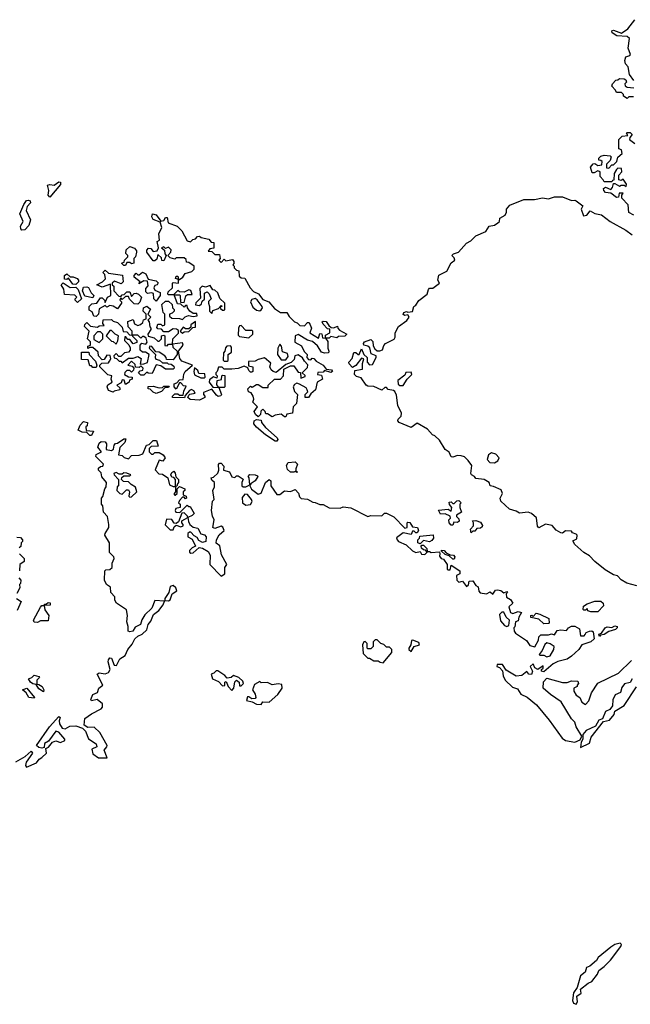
# Model space of a CAD drawing. Extents: x 1985742 to 2252716, y 78271 to 266492.
# Tile 57 of 250: x 2118761 to 2122715, y 128770 to 135140. Entities that reach past the tile are written whole.
import ezdxf

# ---------------------------------------------------------------- set-up
doc = ezdxf.new("R2010")
doc.units = 0

msp = doc.modelspace()

# ---------------------------------------------------------------- linework, layer by layer
at = {"layer": '0CON10XD'}
for points in [[(2122737, 134747), (2122710, 134785), (2122700, 134835), (2122684, 134854), (2122678.8, 134875), (2122685, 134898.8), (2122712.5, 134907.5), (2122716.1, 134913.9), (2122700.6, 134955), (2122709.1, 135019.1), (2122695, 135030.8), (2122627.5, 135035), (2122596.7, 135055), (2122595, 135067.5), (2122605, 135071.2), (2122657, 135053), (2122698.3, 135081.7), (2122745, 135140)], [(2122735, 134640), (2122705, 134640), (2122695, 134630), (2122670, 134645), (2122670, 134655), (2122658.3, 134668.3), (2122625, 134670), (2122620, 134685), (2122595, 134710), (2122600, 134725), (2122621.7, 134748.3), (2122635, 134750), (2122645, 134760), (2122675, 134757.5), (2122685, 134750), (2122690, 134735), (2122680, 134725), (2122681.7, 134711.7), (2122695, 134702.5), (2122738.3, 134698.3)], [(2122737.5, 133875), (2122705, 133892.5), (2122701.7, 133941.7), (2122660, 133985), (2122660, 134005), (2122668.3, 134018.3), (2122641.7, 134018.3), (2122638.3, 133991.7), (2122625, 133990), (2122588.3, 134018.3), (2122555, 134022.5), (2122542.5, 134035), (2122541.7, 134048.3), (2122555, 134057.5), (2122588.3, 134041.7), (2122600, 134055), (2122605, 134080), (2122615, 134080), (2122645, 134062.5), (2122655, 134070), (2122675, 134070), (2122688.3, 134061.7), (2122690, 134075), (2122668.3, 134108.3), (2122655, 134100), (2122640, 134105), (2122640, 134135), (2122660, 134155), (2122657, 134177), (2122635, 134180), (2122625, 134170), (2122610, 134145), (2122608.3, 134101.7), (2122600, 134100), (2122595, 134090), (2122545, 134090), (2122540, 134105), (2122520, 134125), (2122520, 134155), (2122505, 134162.5), (2122481.7, 134148.3), (2122468.3, 134148.3), (2122457.5, 134185), (2122475, 134207.5), (2122485, 134210), (2122505, 134197.5), (2122530, 134200), (2122531.7, 134221.7), (2122525, 134230), (2122511.7, 134231.7), (2122510, 134245), (2122523.3, 134256.7), (2122545, 134262.5), (2122585, 134260), (2122591.7, 134251.7), (2122585, 134230), (2122560, 134205), (2122561.7, 134181.7), (2122575, 134180), (2122595, 134200), (2122605, 134200), (2122627, 134223), (2122635, 134250), (2122662.5, 134275), (2122658.3, 134298.3), (2122640, 134305), (2122640, 134365), (2122663, 134387), (2122698.3, 134391.7), (2122690, 134405), (2122695, 134410), (2122715, 134410), (2122727, 134397), (2122711.7, 134378.3), (2122710, 134365), (2122745, 134340)], [(2118955, 133991.2), (2118946.2, 134005), (2118950, 134035), (2118940.5, 134069.5), (2118955, 134074), (2118985, 134069.4), (2119015, 134090), (2119025, 134088), (2119025, 134073.3), (2118955, 133991.2)], [(2118775, 133777.5), (2118767.7, 133787.7), (2118766.9, 133805), (2118782.5, 133835), (2118761.2, 133885), (2118787.5, 133945), (2118805, 133970), (2118815, 133972.5), (2118828.3, 133968.3), (2118830, 133955), (2118808.8, 133931.2), (2118802, 133905), (2118831.2, 133845), (2118820.7, 133809.3), (2118795, 133780), (2118775, 133777.5)], [(2122757, 131477), (2122692.5, 131495), (2122655, 131515.8), (2122632.5, 131542.5), (2122605, 131549.2), (2122551.1, 131581.1), (2122484.5, 131634.5), (2122451.4, 131671.4), (2122415, 131692), (2122356.7, 131745), (2122342.5, 131767.5), (2122368.3, 131781.7), (2122370, 131805), (2122365, 131812.5), (2122340, 131820), (2122335, 131830), (2122295, 131833.3), (2122275, 131817.5), (2122265, 131820), (2122235, 131836.7), (2122208, 131868), (2122165.9, 131875.9), (2122123.3, 131853.3), (2122113.9, 131863.9), (2122106.4, 131916.4), (2122075.6, 131945.6), (2122054.4, 131954.4), (2121996.9, 131946.9), (2121975, 131961.2), (2121932.5, 131972.5), (2121875.7, 132025), (2121873.1, 132045), (2121886.9, 132075), (2121877.6, 132097.6), (2121829.1, 132119.1), (2121807.5, 132125), (2121800, 132145), (2121767.5, 132165), (2121715, 132172.5), (2121706.7, 132185), (2121686, 132196), (2121681.2, 132205), (2121688.6, 132255), (2121665, 132288), (2121641.7, 132311.7), (2121619.3, 132319.3), (2121595, 132320), (2121565, 132308.8), (2121555, 132312.5), (2121542.5, 132342.5), (2121515, 132358.8), (2121479.4, 132419.4), (2121448.8, 132448.8), (2121433.3, 132455), (2121401.7, 132491.7), (2121335, 132530), (2121295, 132502), (2121218.8, 132535), (2121210, 132545), (2121211.2, 132555), (2121230, 132575), (2121232.5, 132595), (2121210, 132645), (2121201.7, 132711.7), (2121190, 132735), (2121181.7, 132741.7), (2121147.5, 132747.5), (2121135, 132760), (2121125, 132760), (2121105, 132742.5), (2121055, 132767.5), (2121015, 132770), (2121004, 132775), (2120972.7, 132822.7), (2120942.1, 132832.1), (2120928, 132845), (2120930, 132870), (2120980, 132880), (2120980, 132915), (2120990, 132945), (2120975, 132950), (2120937.5, 132902.5), (2120915, 132890), (2120894.2, 132914.2), (2120892, 132925), (2120912.9, 132947.1), (2120923.6, 132986.4), (2120937, 132987), (2120953, 132973), (2120960, 132975), (2120975, 133010), (2120990, 132975), (2121010, 132955), (2121010, 132925), (2121025, 132907.5), (2121045, 132910), (2121070, 132955), (2121070, 132965), (2121037.5, 132977.5), (2121027.1, 133017.1), (2121015, 133028.8), (2120990, 133035), (2120987.5, 133045), (2120993.6, 133056.4), (2121035, 133070), (2121047.5, 133057.5), (2121050.3, 133030.3), (2121061.2, 133011.2), (2121075, 132997.5), (2121093, 132997), (2121110, 133005), (2121118.3, 133031.7), (2121130, 133045), (2121186.7, 133073.3), (2121193, 133087), (2121192.5, 133115), (2121213.3, 133155), (2121266.7, 133193.3), (2121282.5, 133215), (2121275, 133230), (2121255, 133226.7), (2121245, 133232.5), (2121247.5, 133245), (2121265, 133252.5), (2121275, 133247.5), (2121305, 133252.5), (2121312.5, 133285), (2121326.7, 133293.3), (2121345, 133323.3), (2121400, 133365), (2121407.5, 133395), (2121415, 133402.5), (2121436.2, 133403.8), (2121480, 133435), (2121467.5, 133455), (2121475, 133487.5), (2121526.2, 133513.8), (2121555, 133567.5), (2121577.5, 133585), (2121575, 133600), (2121560, 133615), (2121570, 133625), (2121603, 133637), (2121655, 133693.3), (2121681.2, 133708.8), (2121715, 133742.5), (2121779.3, 133770.7), (2121800, 133805), (2121835, 133810), (2121857.5, 133825), (2121867.5, 133835), (2121870, 133855), (2121903.8, 133875), (2121913.3, 133895), (2121913.3, 133915), (2121935, 133940), (2122025, 133977.1)], [(2122025, 133977.1), (2122095, 133976.2), (2122147.3, 133987.3), (2122185, 133981.2), (2122225, 133993.8), (2122275, 133993.8), (2122335, 133970), (2122355, 133972.5), (2122365, 133967.5), (2122407.5, 133935), (2122397.5, 133915), (2122411.2, 133871.2), (2122432.5, 133875), (2122455, 133902.5), (2122486.1, 133886.1), (2122527.7, 133877.7), (2122583.9, 133833.9), (2122685, 133778.8), (2122727.3, 133747.3)], [(2120485, 132570), (2120475, 132570), (2120455, 132587.5), (2120415, 132582.5), (2120395, 132570), (2120365, 132590), (2120355, 132590), (2120350, 132605), (2120335, 132620), (2120322.5, 132607.5), (2120320, 132585), (2120305, 132570), (2120287.5, 132585), (2120280, 132605), (2120300, 132635), (2120270, 132665), (2120277.5, 132685), (2120272.5, 132705), (2120260, 132725), (2120241.7, 132731.7), (2120238.3, 132751.7), (2120255, 132770), (2120267, 132763), (2120295, 132780), (2120305, 132780), (2120335, 132760), (2120370, 132760), (2120370, 132775), (2120410, 132815), (2120450, 132815), (2120470, 132835), (2120471.7, 132878.3), (2120515, 132900), (2120535, 132900), (2120565, 132860), (2120578.3, 132858.3), (2120581.7, 132821.7), (2120608.3, 132831.7), (2120608.3, 132838.3), (2120590, 132855), (2120625, 132890), (2120627, 132907), (2120605, 132930), (2120593, 132953), (2120565, 132972.5), (2120542.5, 132965), (2120538.3, 132941.7), (2120518.3, 132921.7), (2120485, 132910), (2120421.7, 132858.3), (2120403, 132863), (2120390, 132875), (2120380, 132895), (2120387, 132917), (2120345, 132952.5), (2120305, 132942.5), (2120285, 132930), (2120241.7, 132928.3), (2120241.7, 132901.7), (2120270, 132895), (2120270, 132865), (2120265, 132860), (2120255, 132860), (2120245, 132870), (2120238.3, 132888.3), (2120215, 132897.5), (2120176.4, 132883.6), (2120135, 132880), (2120085, 132880), (2120071.7, 132891.7), (2120048.3, 132891.7), (2120040, 132865), (2120030, 132855), (2120030, 132845), (2120040, 132835), (2120038.3, 132821.7), (2120015, 132830), (2119990.7, 132809.3), (2119986.7, 132795), (2120011.7, 132761.7), (2120050, 132760), (2120038.3, 132778.3), (2120040, 132805), (2120068.3, 132811.7), (2120070, 132835), (2120075, 132840), (2120088.3, 132838.3), (2120090, 132765), (2120085, 132760), (2120050, 132760), (2120067.5, 132715), (2120063, 132707), (2120047, 132703), (2120035, 132710), (2120005, 132750), (2119951.7, 132728.3), (2119950, 132715), (2119960, 132705), (2119960, 132695), (2119925, 132677.5), (2119865, 132682.5), (2119850, 132695), (2119855, 132710), (2119862.5, 132717.5), (2119897, 132723), (2119889.3, 132739.3), (2119873.3, 132746.7), (2119860, 132740), (2119831.7, 132708.3), (2119827, 132693), (2119750, 132695), (2119750, 132705), (2119765, 132720), (2119785, 132720), (2119795, 132710), (2119818.3, 132711.7), (2119823, 132737), (2119838.3, 132768.3), (2119821.7, 132771.7), (2119805, 132790), (2119795, 132790), (2119775, 132750), (2119760, 132765), (2119760, 132785), (2119778.3, 132791.7), (2119795, 132810), (2119818.3, 132811.7), (2119823, 132847), (2119832.5, 132865), (2119880, 132905), (2119811.7, 132931.7), (2119798.3, 132948.3), (2119790, 132995), (2119820, 133035), (2119815, 133050), (2119750, 133040), (2119751.7, 133021.7), (2119780, 132995), (2119780, 132975), (2119755, 132940), (2119711.7, 132941.7), (2119710, 132955), (2119700, 132965), (2119665, 132990), (2119641.7, 132991.7), (2119615.9, 133025.9), (2119602.5, 133027.5), (2119600, 133015), (2119640, 132975), (2119637.5, 132955), (2119643.3, 132943.3), (2119667, 132937), (2119685, 132920), (2119715, 132920), (2119722.5, 132912.5), (2119741.7, 132911.7), (2119758.3, 132898.3), (2119760, 132885), (2119755, 132880), (2119705, 132880), (2119675, 132900), (2119645, 132907.5), (2119618.3, 132851.7), (2119592.5, 132852.5), (2119585, 132860), (2119565, 132840), (2119545, 132840), (2119530, 132855), (2119541.7, 132868.3), (2119558.3, 132871.7), (2119560, 132885), (2119545, 132900), (2119535, 132890), (2119511.7, 132891.7), (2119508.3, 132908.3), (2119485, 132930), (2119460, 132905), (2119488.3, 132898.3), (2119500, 132885), (2119497, 132873), (2119485, 132860), (2119475, 132870), (2119455, 132870), (2119441.7, 132858.3), (2119440, 132845), (2119465, 132830), (2119488.3, 132828.3), (2119490, 132815), (2119471.7, 132808.3), (2119470, 132795), (2119445, 132780), (2119438.3, 132808.3), (2119425, 132810), (2119418.3, 132791.7), (2119390, 132775), (2119408.3, 132758.3), (2119410, 132745), (2119373, 132737), (2119365, 132730), (2119335, 132740), (2119327.5, 132765), (2119331.7, 132778.3), (2119360, 132795), (2119352.5, 132815), (2119357, 132837), (2119331.7, 132841.7), (2119280, 132895), (2119280, 132905), (2119291.7, 132918.3), (2119335, 132920), (2119341.7, 132931.7), (2119350, 132945), (2119347, 132967), (2119325, 132970), (2119308.3, 132941.7), (2119295, 132940), (2119270, 132965), (2119268.3, 132988.3), (2119235, 133020), (2119215, 133020), (2119201.7, 133011.7), (2119201.7, 133028.3), (2119220, 133035), (2119220, 133055), (2119200, 133075), (2119210, 133125), (2119180, 133155), (2119181.7, 133168.3), (2119195, 133180), (2119218.3, 133158.3), (2119265, 133150), (2119275, 133160), (2119308.3, 133161.7), (2119300, 133175), (2119301.7, 133198.3), (2119355, 133200), (2119365, 133190), (2119395, 133180), (2119425, 133150), (2119431.7, 133121.7), (2119455, 133120), (2119471.7, 133101.7), (2119490, 133100), (2119490, 133125), (2119463, 133153), (2119461.7, 133188.3), (2119495, 133200), (2119505, 133172.5), (2119525, 133162.5), (2119543, 133167), (2119558.3, 133181.7), (2119561.7, 133198.3), (2119580, 133205), (2119580, 133235), (2119560, 133255), (2119563.3, 133276.7), (2119585, 133287.5), (2119607, 133267), (2119590, 133235), (2119610, 133215), (2119590, 133195), (2119600, 133185), (2119603, 133153), (2119610, 133145), (2119610, 133135), (2119590, 133105), (2119591.7, 133091.7), (2119631.7, 133081.7), (2119655, 133060), (2119665, 133060), (2119680, 133075), (2119680, 133095), (2119695, 133100), (2119700, 133095), (2119701.7, 133031.7), (2119715, 133030), (2119725, 133040), (2119750, 133040), (2119752.5, 133075), (2119788.3, 133111.7), (2119788.3, 133128.3), (2119777, 133137), (2119755, 133140), (2119725, 133120), (2119695, 133120), (2119678.3, 133138.3), (2119655, 133140), (2119648.3, 133148.3), (2119655, 133170), (2119675, 133170), (2119685, 133160), (2119700, 133165), (2119700, 133235), (2119690, 133245), (2119681.7, 133298.3), (2119705, 133320), (2119725, 133320), (2119748.3, 133298.3), (2119750, 133275), (2119760, 133265), (2119760, 133255), (2119748.3, 133241.7), (2119730, 133235), (2119731.7, 133221.7), (2119745, 133210), (2119795, 133207.5), (2119815, 133200), (2119831.7, 133218.3), (2119853, 133227), (2119885, 133220), (2119910, 133225), (2119908.3, 133238.3), (2119885, 133240), (2119863.3, 133253.3), (2119847.5, 133275), (2119845, 133290), (2119835, 133290), (2119825, 133280), (2119805, 133300), (2119781.7, 133301.7), (2119760, 133360), (2119725, 133360), (2119720, 133365), (2119721.7, 133378.3), (2119750, 133405), (2119750, 133435), (2119755, 133440), (2119790, 133435), (2119790, 133460), (2119770, 133465), (2119775, 133480), (2119785, 133480), (2119790, 133460), (2119795, 133460), (2119816.4, 133473.6), (2119831.7, 133498.3), (2119875, 133510), (2119890, 133525), (2119890, 133545), (2119855, 133570), (2119841.7, 133571.7), (2119838.3, 133588.3), (2119825, 133600), (2119775, 133600), (2119765, 133590), (2119735, 133600), (2119720, 133615), (2119740, 133635), (2119741.7, 133651.7), (2119725, 133667.5), (2119705, 133660), (2119695, 133670), (2119680, 133665), (2119698.3, 133648.3), (2119700, 133625), (2119710, 133615), (2119695, 133580), (2119681.7, 133581.7), (2119678.3, 133598.3), (2119655, 133620), (2119648.3, 133591.7), (2119635, 133580), (2119625, 133580), (2119583.3, 133635), (2119585, 133650), (2119595, 133662.5), (2119609.3, 133659.3), (2119625, 133640), (2119650, 133645), (2119660, 133665), (2119650, 133705), (2119666.2, 133713.8), (2119661.2, 133755), (2119681.4, 133795), (2119670, 133830), (2119625, 133846.7), (2119616.7, 133865), (2119620, 133885), (2119645, 133877.5), (2119675, 133837.5), (2119695, 133840), (2119705, 133860), (2119715, 133860), (2119722.5, 133825), (2119780, 133805), (2119810, 133775), (2119845, 133710), (2119866.7, 133703.3), (2119881.7, 133718.3), (2119898.3, 133721.7), (2119911.7, 133738.3), (2119925, 133740), (2119935, 133730), (2119985, 133720), (2120001.7, 133701.7), (2120018.3, 133698.3), (2120018.3, 133661.7), (2119991.7, 133658.3), (2119981.7, 133641.7), (2120005, 133640), (2120025, 133620), (2120055, 133620), (2120060, 133595), (2120050, 133585), (2120065, 133570), (2120085, 133590), (2120095, 133580), (2120138.3, 133588.3), (2120147.5, 133575), (2120147.5, 133562.5), (2120140, 133555), (2120150, 133545), (2120150, 133535), (2120165, 133520), (2120180, 133515), (2120181.7, 133481.7), (2120195, 133470), (2120218.3, 133468.3), (2120252.5, 133405), (2120275, 133382.5), (2120306.4, 133366.4), (2120335, 133328.8), (2120373.8, 133313.8), (2120410.5, 133270.5)], [(2119445, 133550), (2119435, 133550), (2119420, 133565), (2119438.3, 133571.7), (2119440, 133585), (2119460, 133605), (2119460, 133615), (2119447, 133627), (2119449.3, 133650.7), (2119475, 133672.5), (2119505, 133662.5), (2119517.5, 133645), (2119517.5, 133635), (2119510, 133605), (2119500, 133595), (2119500, 133565), (2119485, 133560), (2119475, 133570), (2119455, 133570), (2119445, 133550)], [(2119255, 133220), (2119241.7, 133221.7), (2119229.3, 133249.3), (2119211.7, 133261.7), (2119210, 133285), (2119227.5, 133302.5), (2119260, 133305), (2119285, 133340), (2119295, 133340), (2119310, 133325), (2119315, 133310), (2119330, 133345), (2119350, 133355), (2119348.3, 133428.3), (2119295, 133410), (2119260, 133425), (2119296.7, 133443.3), (2119317, 133463), (2119311.7, 133491.7), (2119300, 133505), (2119315, 133520), (2119335, 133500), (2119427, 133487), (2119430, 133445), (2119418.3, 133431.7), (2119375, 133447.5), (2119360, 133435), (2119360, 133425), (2119370, 133415), (2119370, 133385), (2119401.7, 133351.7), (2119415, 133350), (2119425, 133360), (2119438.3, 133361.7), (2119455, 133380), (2119475, 133380), (2119485, 133350), (2119501.7, 133368.3), (2119515, 133370), (2119530, 133365), (2119550, 133345), (2119538.3, 133311.7), (2119525, 133300), (2119501.7, 133301.7), (2119471.7, 133331.7), (2119465, 133350), (2119445, 133350), (2119425, 133330), (2119415, 133340), (2119410, 133325), (2119420, 133315), (2119420, 133305), (2119395, 133270), (2119367, 133287), (2119345, 133290), (2119325, 133280), (2119315, 133290), (2119275, 133270), (2119270, 133235), (2119255, 133220)], [(2119125, 133427.5), (2119105, 133430), (2119077.5, 133467.5), (2119065, 133460), (2119051.7, 133461.7), (2119050, 133485), (2119065, 133496.7), (2119086.7, 133476.7), (2119106.1, 133476.1), (2119132.5, 133465), (2119142.5, 133455), (2119142.5, 133445), (2119125, 133427.5)], [(2119645, 133320), (2119630, 133335), (2119628.3, 133368.3), (2119615, 133372.5), (2119588.3, 133368.3), (2119578.3, 133378.3), (2119578.3, 133401.7), (2119591.7, 133418.3), (2119588.3, 133448.3), (2119565, 133450), (2119531.7, 133431.7), (2119540, 133445), (2119502.5, 133475), (2119502.5, 133485), (2119515, 133500), (2119525, 133490), (2119535, 133490), (2119555, 133507.5), (2119576.7, 133496.7), (2119591.7, 133461.7), (2119645, 133450), (2119658.3, 133438.3), (2119650, 133425), (2119635, 133420), (2119630, 133405), (2119635, 133390), (2119670, 133375), (2119670, 133355), (2119645, 133320)], [(2119135, 133310), (2119120, 133325), (2119120, 133335), (2119130, 133345), (2119117, 133357), (2119051.7, 133361.7), (2119047, 133397), (2119030, 133425), (2119041.7, 133438.3), (2119088.3, 133408.3), (2119125, 133410), (2119140, 133395), (2119160, 133335), (2119135, 133310)], [(2119235, 133340), (2119181.7, 133351.7), (2119167.5, 133385), (2119175, 133410), (2119195, 133412.5), (2119206.4, 133406.4), (2119223, 133373), (2119240, 133355), (2119235, 133340)], [(2119825, 133310), (2119837, 133353), (2119848.3, 133361.7), (2119878.3, 133361.7), (2119868.8, 133388.8), (2119855, 133392.5), (2119825, 133377.5), (2119795, 133380), (2119785, 133387.5), (2119760, 133365), (2119760, 133360), (2119795, 133360), (2119800, 133355), (2119801.7, 133311.7), (2119825, 133310)], [(2120005, 133240), (2120011.7, 133258.3), (2120048.3, 133271.7), (2120065, 133290), (2120070, 133285), (2120060, 133280), (2120061.7, 133271.7), (2120075, 133260), (2120085, 133260), (2120090, 133265), (2120090, 133305), (2120057, 133337), (2120043, 133373), (2120025, 133390), (2120011.7, 133391.7), (2119995, 133420), (2119965, 133410), (2119943, 133417), (2119928.3, 133401.7), (2119931.7, 133338.3), (2119901.7, 133308.3), (2119900, 133295), (2119925, 133290), (2119938.3, 133301.7), (2119941.7, 133318.3), (2119957, 133333), (2119958.3, 133371.7), (2119975, 133380), (2119987, 133367), (2120000, 133335), (2119983, 133317), (2119982.5, 133305), (2119990, 133285), (2119990, 133255), (2120005, 133240)], [(2120315, 133257.5), (2120325, 133262), (2120334, 133275), (2120330.8, 133285), (2120297.9, 133327.9), (2120285, 133336.2), (2120265, 133330.8), (2120255.8, 133314.2), (2120270.7, 133280.7), (2120295, 133260.8), (2120315, 133257.5)], [(2120410.5, 133270.5), (2120450, 133245), (2120490, 133245), (2120505, 133220), (2120540, 133185), (2120558.3, 133178.3), (2120575, 133162.5), (2120605, 133160), (2120625, 133180), (2120635, 133180), (2120650, 133145), (2120640, 133115), (2120695, 133080), (2120705, 133110), (2120718.3, 133108.3), (2120721.7, 133081.7), (2120740, 133080), (2120741.7, 133098.3), (2120770, 133115), (2120768.3, 133138.3), (2120755, 133140), (2120725, 133170), (2120720, 133185), (2120725, 133190), (2120745, 133187.5), (2120761.7, 133161.7), (2120778.3, 133148.3), (2120795, 133147.5), (2120818.3, 133158.3), (2120820, 133145), (2120831.7, 133131.7), (2120880, 133105), (2120866.4, 133093.6), (2120825, 133090), (2120815, 133082.5), (2120775, 133090), (2120765, 133080), (2120740, 133080), (2120757, 133057), (2120756.7, 133015), (2120763.3, 132995), (2120760, 132985), (2120735, 132981.9), (2120715, 132989.2), (2120689.7, 133029.7), (2120657.5, 133057.5), (2120625, 133065.8), (2120565, 133104.4), (2120544.6, 133095.4), (2120543.3, 133053.3), (2120585, 133030), (2120602.5, 132992.5), (2120622.5, 132975), (2120620, 132955), (2120631.7, 132941.7), (2120645, 132940), (2120655, 132950), (2120665, 132947.5), (2120681.2, 132931.2), (2120726.2, 132905), (2120745, 132880), (2120780, 132875), (2120786.7, 132865), (2120775, 132857.5), (2120735, 132870), (2120725, 132860), (2120691.7, 132858.3), (2120690, 132845), (2120715, 132840), (2120722.5, 132815), (2120687.5, 132795), (2120676.2, 132745), (2120645, 132720), (2120630, 132695), (2120610, 132695), (2120610, 132715), (2120627, 132733), (2120623.3, 132745), (2120615, 132757.5), (2120571.7, 132781.7), (2120555, 132787.5), (2120540.7, 132779.3), (2120532.5, 132765), (2120540, 132735), (2120560, 132715), (2120552.3, 132657.7), (2120532.5, 132635), (2120527.5, 132595), (2120491.7, 132588.3), (2120485, 132570)], [(2119815, 133112.5), (2119825, 133120), (2119857, 133123), (2119881.7, 133148.3), (2119898.3, 133151.7), (2119898.3, 133188.3), (2119870, 133165), (2119868.3, 133151.7), (2119855, 133140), (2119835, 133140), (2119820, 133150), (2119800, 133125), (2119815, 133112.5)], [(2120245, 133082.5), (2120270, 133105), (2120270, 133125), (2120265, 133130), (2120225, 133130), (2120195, 133162.5), (2120185, 133160), (2120177.5, 133145), (2120175, 133100), (2120185, 133090), (2120245, 133082.5)], [(2119275, 133052.5), (2119300, 133075), (2119300, 133105), (2119285, 133120), (2119265, 133120), (2119240, 133095), (2119241.7, 133071.7), (2119275, 133052.5)], [(2119385, 133040), (2119397, 133063), (2119400, 133095), (2119380, 133105), (2119355, 133130), (2119345, 133130), (2119320, 133095), (2119355, 133060), (2119367, 133057), (2119385, 133040)], [(2119541.7, 132911.7), (2119565, 132912.5), (2119588.3, 132921.7), (2119600, 132975), (2119575, 132990), (2119555, 132990), (2119541.7, 133001.7), (2119540, 133035), (2119552.5, 133047.5), (2119578.3, 133041.7), (2119586.7, 133053.3), (2119580, 133080), (2119565, 133090), (2119555, 133090), (2119545, 133080), (2119525, 133100), (2119490, 133100), (2119491.7, 133091.7), (2119520, 133065), (2119518.3, 133051.7), (2119495, 133042.5), (2119475, 133070), (2119461.7, 133071.7), (2119448.3, 133088.3), (2119441.7, 133088.3), (2119440, 133065), (2119466.7, 133036.7), (2119477, 133017), (2119477, 133003), (2119465, 132990), (2119440, 132985), (2119415, 132960), (2119401.7, 132961.7), (2119385, 132980), (2119370, 132965), (2119371.7, 132951.7), (2119388.3, 132948.3), (2119405, 132930), (2119415, 132930), (2119425, 132920), (2119465, 132950), (2119495, 132950), (2119525, 132960), (2119547, 132947), (2119541.7, 132911.7)], [(2120105, 132930), (2120110, 132935), (2120110, 132975), (2120131.7, 132988.3), (2120131.7, 133021.7), (2120125, 133030), (2120101.7, 133028.3), (2120093, 133017), (2120090, 132995), (2120080, 132985), (2120078.3, 132938.3), (2120085, 132930), (2120105, 132930)], [(2120485, 132940), (2120499.3, 132960.7), (2120495, 132980), (2120461.7, 132991.7), (2120457, 133027), (2120445, 133040), (2120432.5, 133015), (2120430, 132975), (2120455, 132940), (2120485, 132940)], [(2119255, 132890), (2119235, 132890), (2119225, 132900), (2119215, 132900), (2119205, 132940), (2119161.7, 132941.7), (2119161.7, 132988.3), (2119208.3, 132988.3), (2119210, 132975), (2119251.7, 132931.7), (2119260, 132905), (2119255, 132890)], [(2119955, 132822.5), (2119961.7, 132828.3), (2119959.3, 132849.3), (2119921.7, 132851.7), (2119915, 132870), (2119891.7, 132888.3), (2119887.5, 132865), (2119892.5, 132842.5), (2119933.3, 132823.3), (2119955, 132822.5)], [(2121245, 132772.5), (2121270, 132815), (2121300, 132845), (2121295, 132860), (2121261.7, 132858.3), (2121255, 132840), (2121210, 132805), (2121211.7, 132781.7), (2121223, 132773), (2121245, 132772.5)], [(2119645, 132722.5), (2119625, 132730), (2119605, 132750), (2119591.7, 132751.7), (2119593, 132767), (2119625, 132770), (2119665, 132757.5), (2119685, 132760), (2119695, 132770), (2119728.3, 132768.3), (2119725, 132760), (2119701.7, 132758.3), (2119680, 132735), (2119645, 132722.5)], [(2119225, 132450), (2119215, 132450), (2119195, 132470), (2119165, 132472.5), (2119140, 132485), (2119153, 132517), (2119175, 132540), (2119200, 132535), (2119197, 132513), (2119190, 132505), (2119191.7, 132481.7), (2119238.3, 132478.3), (2119225, 132450)], [(2120425, 132413.3), (2120415, 132413.8), (2120353.3, 132455), (2120294.1, 132504.1), (2120277.5, 132525), (2120280, 132545), (2120295, 132552.5), (2120325, 132550), (2120327.5, 132535), (2120352.3, 132502.3), (2120428.8, 132435), (2120433.3, 132425), (2120425, 132413.3)], [(2119297.5, 130715), (2119261.7, 130741.7), (2119225, 130732.5), (2119221.9, 130741.9), (2119234.5, 130775), (2119263.8, 130786.2), (2119274.2, 130815), (2119300, 130835), (2119262.5, 130905), (2119276.4, 130913.6), (2119315, 130907.8), (2119335, 130916), (2119347.5, 130935), (2119333.3, 130985), (2119335, 130998.8), (2119345, 131010.8), (2119355, 131008.8), (2119373.3, 130965), (2119387.7, 130962.3), (2119408.2, 131005), (2119444.3, 131025.7), (2119460, 131065), (2119489.8, 131100.2), (2119505.8, 131135), (2119525, 131152.5), (2119553.3, 131165), (2119585, 131193.3), (2119593.2, 131226.8), (2119610.7, 131249.3), (2119627.8, 131292.2), (2119662.3, 131317.7), (2119690, 131355), (2119698.3, 131378.3), (2119635, 131382.5), (2119617, 131333), (2119571.2, 131288.8), (2119552.1, 131257.9), (2119543, 131227), (2119509.3, 131210.7), (2119493.3, 131185), (2119475, 131178.8), (2119464, 131185), (2119463.8, 131215), (2119454, 131245), (2119457.8, 131285), (2119452.3, 131322.3), (2119387.5, 131365), (2119377.5, 131385), (2119377, 131407), (2119350, 131435), (2119348.3, 131468.3), (2119322.5, 131485), (2119310, 131515), (2119312.5, 131575), (2119318.3, 131581.7), (2119345, 131582.5), (2119360, 131595), (2119360, 131625), (2119372.5, 131655), (2119370, 131665), (2119343, 131693), (2119342.5, 131755), (2119312.5, 131805), (2119313.3, 131816.7), (2119337.5, 131855), (2119337.5, 131875), (2119330, 131925), (2119303.3, 131955), (2119300, 131995), (2119290, 132005), (2119290, 132045), (2119300, 132055), (2119312.5, 132105), (2119321.7, 132118.3), (2119322.5, 132145), (2119293, 132183), (2119288.3, 132208.3), (2119270, 132225), (2119271.7, 132238.3), (2119285, 132250), (2119298.3, 132251.7), (2119302.5, 132265), (2119253.3, 132315), (2119255, 132327.5), (2119290, 132345), (2119267.5, 132375), (2119275, 132400), (2119288.3, 132411.7), (2119315, 132410), (2119322.5, 132395), (2119320, 132360), (2119355, 132352.5), (2119368.3, 132361.7), (2119372.5, 132387.5), (2119381.7, 132398.3), (2119395, 132400), (2119435, 132427.5), (2119448.3, 132428.3), (2119442.5, 132405), (2119408.3, 132371.7), (2119400, 132325), (2119425, 132320), (2119438.3, 132308.3), (2119465, 132300), (2119485, 132320), (2119535, 132322.5), (2119558.3, 132331.7), (2119581.7, 132388.3), (2119598.3, 132391.7), (2119625, 132417.5), (2119646.7, 132416.7), (2119658.3, 132381.7), (2119611.7, 132378.3), (2119600, 132365), (2119600, 132345), (2119615, 132330), (2119625, 132330), (2119635, 132340), (2119665, 132340), (2119690, 132325), (2119702.5, 132305), (2119687, 132283), (2119665, 132290), (2119638.3, 132228.3), (2119661.7, 132201.7), (2119685, 132200), (2119720, 132175), (2119731.7, 132131.7), (2119755, 132120), (2119770, 132120), (2119770, 132165), (2119758.3, 132178.3), (2119745, 132180), (2119740, 132195), (2119745, 132210), (2119758.3, 132218.3), (2119767, 132207), (2119771.7, 132181.7), (2119790, 132165), (2119790, 132145), (2119781.7, 132138.3), (2119778.3, 132121.7), (2119770, 132120), (2119770, 132085), (2119760, 132075), (2119760, 132065), (2119767, 132063), (2119780, 132075), (2119780, 132105), (2119795, 132120), (2119830, 132105), (2119830, 132095), (2119820, 132085), (2119820, 132065), (2119838.3, 132058.3), (2119840, 132045), (2119835, 132040), (2119825, 132050), (2119815, 132050), (2119795, 132030), (2119790, 132015), (2119800, 132005), (2119800, 131985), (2119771.7, 131978.3), (2119767.5, 131965), (2119772.5, 131955), (2119798.3, 131951.7), (2119845, 132000), (2119855, 131990), (2119865, 131990), (2119890, 131945), (2119878.3, 131931.7), (2119850, 131920), (2119853, 131893), (2119863.3, 131873.3), (2119885, 131856.7), (2119915, 131851.2), (2119933.9, 131813.9), (2119957.7, 131807.7), (2119968, 131795), (2119966.7, 131765), (2119945, 131758), (2119920.7, 131770.7), (2119909.3, 131789.3), (2119890, 131800), (2119870, 131825), (2119860, 131825), (2119850, 131815), (2119850, 131795), (2119878.3, 131778.3), (2119900, 131735), (2119877, 131723), (2119860, 131705), (2119860, 131695), (2119868.3, 131688.3), (2119885, 131690), (2119923.8, 131726.2), (2119945, 131721.9), (2119980.5, 131700.5), (2119993.9, 131676.1), (2119992.5, 131615), (2120065, 131540), (2120090, 131555), (2120090, 131595), (2120102.5, 131615), (2120068.3, 131678.3), (2120057, 131737), (2120033.8, 131753.8), (2120034.2, 131774.2), (2120052.2, 131807.8), (2120083.8, 131835), (2120076.1, 131856.1), (2120065, 131862.5), (2120025, 131847.5), (2120012.5, 131855), (2120020, 131905), (2120008.3, 131928.3), (2120002.5, 131965), (2120010, 132025), (2120020, 132035), (2120012.5, 132095), (2120021.7, 132118.3), (2120022.5, 132145), (2120005, 132160), (2120000, 132175), (2120015, 132180), (2120043.6, 132206.4), (2120050, 132225), (2120048.3, 132261.7), (2120055, 132270), (2120065, 132270), (2120081.7, 132251.7), (2120080, 132225), (2120120, 132215), (2120135, 132182.5), (2120155, 132177.5), (2120165, 132190), (2120175, 132190), (2120208.3, 132168.3), (2120200, 132145), (2120200, 132125), (2120208.3, 132118.3), (2120225, 132117.5), (2120250, 132130), (2120247.5, 132175), (2120240, 132185), (2120251.7, 132198.3), (2120286.4, 132196.4), (2120300, 132190), (2120302.5, 132185), (2120285, 132157.5), (2120260, 132140), (2120250, 132125), (2120261.7, 132101.7), (2120305, 132070), (2120323.6, 132076.4), (2120352.5, 132145), (2120376.2, 132166.2), (2120386.4, 132156.4), (2120387.5, 132125), (2120425, 132067.5), (2120445, 132067.5), (2120475, 132092.5), (2120515, 132087.5), (2120545, 132100), (2120567, 132077), (2120573, 132053), (2120583, 132043), (2120625, 132037.5), (2120658.3, 132018.3), (2120675, 132017.5), (2120705, 132002.5), (2120725, 132002.5), (2120765, 131982.5), (2120835, 131980), (2120855, 131987.5), (2120905, 131982.5), (2121015, 131926.7), (2121035, 131932.5), (2121105, 131930), (2121123, 131947), (2121137, 131947), (2121183, 131923), (2121255, 131850), (2121270, 131855), (2121270, 131885), (2121275, 131890), (2121286.4, 131886.4), (2121305, 131860), (2121337.5, 131855), (2121342.5, 131835), (2121335, 131820), (2121325, 131820), (2121315, 131830), (2121305, 131830), (2121295, 131810), (2121245, 131820), (2121201.7, 131788.3), (2121204.1, 131774.1), (2121213.9, 131763.9), (2121263.3, 131743.3), (2121303.9, 131703.9), (2121327, 131693), (2121355, 131700), (2121362.5, 131682.5), (2121385, 131680), (2121400, 131695), (2121388.3, 131708.3), (2121375, 131710), (2121361.7, 131721.7), (2121360, 131735), (2121365, 131740), (2121375, 131740), (2121398.3, 131718.3), (2121400, 131700), (2121415, 131700), (2121425, 131692.5), (2121478.3, 131698.3), (2121482.5, 131685), (2121478.3, 131668.3), (2121490, 131655), (2121505, 131650), (2121530, 131615), (2121530, 131585), (2121535, 131580), (2121548.3, 131581.7), (2121555, 131610), (2121610, 131575), (2121610, 131555), (2121590, 131545), (2121592.5, 131515), (2121605, 131500), (2121628.3, 131508.3), (2121655, 131472.5), (2121667, 131483), (2121671.7, 131508.3), (2121695, 131510), (2121715, 131480), (2121730, 131470), (2121733, 131443), (2121743, 131433), (2121783.6, 131426.4), (2121807.5, 131437.5), (2121825, 131422.5), (2121841.7, 131448.3), (2121855, 131452.5), (2121876.7, 131446.7), (2121895, 131432.5), (2121915, 131440), (2121920, 131435), (2121910, 131425), (2121912.5, 131405), (2121939.5, 131389.5), (2121953.3, 131365), (2121928.3, 131341.7), (2121940, 131305), (2121955, 131297.5), (2121988.3, 131311.7), (2122010, 131305), (2121992.5, 131275), (2121988.3, 131251.7), (2121972.5, 131245), (2121967, 131213), (2121960, 131205), (2121962.5, 131185), (2121971.7, 131171.7), (2122043, 131123), (2122065, 131091.2), (2122096.4, 131083.6), (2122120, 131125), (2122121.7, 131148.3), (2122135, 131160), (2122185, 131160), (2122205, 131166.7), (2122225, 131160), (2122241.7, 131188.3), (2122265, 131193.3), (2122301.7, 131188.3), (2122313.6, 131206.4), (2122333.6, 131216.4), (2122356.4, 131216.4), (2122385, 131200), (2122393, 131153), (2122417, 131153), (2122421.7, 131161.7), (2122430, 131175), (2122450, 131185), (2122466.7, 131186.7), (2122475, 131180), (2122480, 131135), (2122460, 131115), (2122400, 131095), (2122382.5, 131065), (2122335, 131022.5), (2122305, 131002.5), (2122245, 130987.5), (2122215, 130972.5), (2122155, 130920), (2122140, 130925), (2122140, 130935), (2122150, 130945), (2122150, 130960), (2122115, 130936.7), (2122096, 130946), (2122085, 130972.5), (2122066.7, 130955), (2122081.2, 130925), (2122075.7, 130904.3), (2122057.5, 130905), (2122045, 130922.5), (2122011.7, 130898.3), (2121975, 130892.5), (2121911.7, 130931.7), (2121888.3, 130968.3), (2121851.7, 130968.3), (2121850, 130955), (2121868.3, 130948.3), (2121888.3, 130928.3), (2121892.5, 130895), (2121905, 130867.5), (2121951.7, 130821.7), (2121985, 130811.2), (2122007, 130777), (2122047.3, 130757.3), (2122107, 130707), (2122189.1, 130609.1), (2122272.7, 130492.7), (2122295, 130476.7), (2122355, 130465.8), (2122390, 130480), (2122400, 130505), (2122363.3, 130565), (2122356.1, 130596.1), (2122335, 130617.5), (2122266.2, 130726.2), (2122197.5, 130775)], [(2121835, 132273.3), (2121857.5, 132285), (2121866.4, 132306.4), (2121845, 132330), (2121815, 132337.5), (2121797.5, 132325), (2121787.5, 132295), (2121806.1, 132276.1), (2121835, 132273.3)], [(2120555, 132210), (2120550, 132220), (2120535, 132212.5), (2120515, 132212.5), (2120495, 132230), (2120487.5, 132255), (2120500, 132275), (2120545, 132280), (2120560, 132265), (2120550, 132235), (2120550, 132220), (2120560, 132215), (2120555, 132210)], [(2119475, 132050), (2119485, 132052.5), (2119520, 132085), (2119510, 132115), (2119482, 132132), (2119465, 132151.2), (2119432.5, 132152.5), (2119420, 132165), (2119421.7, 132178.3), (2119435, 132190), (2119475, 132190), (2119480, 132195), (2119455, 132206.7), (2119435, 132207.5), (2119425, 132200), (2119405, 132200), (2119385, 132210), (2119370, 132205), (2119372.5, 132195), (2119400, 132165), (2119400, 132125), (2119393, 132117), (2119390, 132095), (2119410, 132075), (2119425, 132070), (2119451.7, 132098.3), (2119465, 132097.5), (2119472.5, 132085), (2119468.3, 132058.3), (2119475, 132050)], [(2120225, 131998.6), (2120255, 132003.8), (2120266.1, 132023.9), (2120262, 132035), (2120235, 132067.5), (2120219.3, 132070.7), (2120200.8, 132049.2), (2120202.9, 132015), (2120225, 131998.6)], [(2121565, 131870), (2121555, 131870), (2121542.5, 131885), (2121540, 131905), (2121550, 131915), (2121548.3, 131928.3), (2121515, 131942.5), (2121485, 131940), (2121473, 131967), (2121535, 131972.5), (2121555, 131960), (2121560, 131985), (2121543, 132003), (2121541.7, 132018.3), (2121555, 132020), (2121565, 132010), (2121575, 132010), (2121591.7, 132028.3), (2121605, 132030), (2121620, 132015), (2121610, 132005), (2121610, 131985), (2121622.5, 131955), (2121590, 131935), (2121590, 131925), (2121605, 131910), (2121607.5, 131895), (2121595, 131887.5), (2121571.7, 131888.3), (2121565, 131870)], [(2119755, 131840), (2119761.7, 131858.3), (2119775, 131870), (2119805, 131860), (2119820, 131865), (2119820, 131875), (2119810, 131885), (2119811.7, 131898.3), (2119850, 131920), (2119848.3, 131928.3), (2119825, 131950), (2119811.7, 131948.3), (2119788.3, 131891.7), (2119775, 131880), (2119761.7, 131881.7), (2119745, 131907.5), (2119711.7, 131908.3), (2119703, 131873), (2119735, 131840), (2119755, 131840)], [(2121685, 131820), (2121680, 131845), (2121700, 131865), (2121700, 131885), (2121692.5, 131897.5), (2121715, 131900), (2121745, 131890), (2121757, 131867), (2121755, 131860), (2121745, 131850), (2121721.7, 131848.3), (2121708.3, 131831.7), (2121695, 131830), (2121685, 131820)], [(2121355, 131750), (2121340, 131755), (2121340, 131775), (2121350, 131785), (2121351.7, 131798.3), (2121438.3, 131808.3), (2121440, 131785), (2121430, 131770), (2121415, 131762.5), (2121375, 131770), (2121355, 131750)], [(2118743, 131793), (2118765, 131790), (2118780, 131775), (2118780, 131765), (2118770, 131755), (2118768.3, 131731.7), (2118757.5, 131722.5)], [(2118760, 131685), (2118790, 131655), (2118790, 131635), (2118762.5, 131615), (2118760, 131575)], [(2121575, 131650), (2121565, 131650), (2121541.7, 131671.7), (2121515, 131680), (2121491.7, 131701.7), (2121491.7, 131708.3), (2121510, 131705), (2121521.7, 131691.7), (2121548.3, 131678.3), (2121570, 131675), (2121577.5, 131665), (2121575, 131650)], [(2118755, 131530), (2118767.5, 131515), (2118767, 131493), (2118760, 131485), (2118762.5, 131465), (2118743, 131427)], [(2119725, 131380), (2119735, 131387.5), (2119747.5, 131425), (2119777.5, 131445), (2119771.2, 131465), (2119755, 131478.8), (2119735, 131472.5), (2119726.7, 131435), (2119700, 131395), (2119701.7, 131381.7), (2119725, 131380)], [(2118740, 131395), (2118770, 131375), (2118745, 131317.5)], [(2118875, 131240), (2118855, 131242.5), (2118850, 131255), (2118895, 131340), (2118905, 131350), (2118920, 131350), (2118921.7, 131358.3), (2118935, 131360), (2118945, 131370), (2118958.3, 131368.3), (2118957.5, 131352.5), (2118920, 131350), (2118923, 131323), (2118950, 131285), (2118945, 131250), (2118895, 131250), (2118875, 131240)], [(2122458.3, 131308.3), (2122440, 131315), (2122435, 131330), (2122425, 131320), (2122415, 131320), (2122410, 131325), (2122412.5, 131345), (2122435, 131360), (2122485, 131377.5), (2122525, 131377.5), (2122540, 131365), (2122541.7, 131348.3), (2122505, 131310), (2122458.3, 131308.3)], [(2121915, 131213.3), (2121928.8, 131221.2), (2121932.5, 131255), (2121910, 131275), (2121896.4, 131306.4), (2121883, 131307), (2121868.3, 131291.7), (2121875, 131250), (2121900.8, 131220.8), (2121915, 131213.3)], [(2122155, 131232.5), (2122121.7, 131261.7), (2122071.7, 131271.7), (2122070, 131285), (2122077, 131287), (2122085, 131280), (2122105, 131300), (2122130, 131295), (2122186.7, 131266.7), (2122190, 131235), (2122185, 131233.3), (2122155, 131232.5)], [(2122515, 131150), (2122510, 131165), (2122528.3, 131171.7), (2122552.5, 131205), (2122565, 131212.5), (2122595, 131207.5), (2122615, 131217.5), (2122630, 131215), (2122630, 131205), (2122620, 131195), (2122575, 131182.5), (2122545, 131162.5), (2122521.7, 131158.3), (2122515, 131150)], [(2121115, 130980), (2121170, 131045), (2121170, 131065), (2121155, 131080), (2121135, 131080), (2121118.3, 131098.3), (2121100, 131105), (2121075, 131127.5), (2121063, 131127), (2121050, 131115), (2121050, 131085), (2121035, 131070), (2121015, 131070), (2121010, 131075), (2121010, 131105), (2120997, 131117), (2120990, 131115), (2120980, 131095), (2120985, 131040), (2121015, 131010), (2121025, 131010), (2121055, 130992.5), (2121081.7, 130991.7), (2121095, 130982.5), (2121115, 130980)], [(2121295, 131052.5), (2121315.6, 131084.4), (2121350, 131095), (2121345, 131110), (2121306.4, 131126.4), (2121297, 131123), (2121293.3, 131096.7), (2121280, 131075), (2121280, 131065), (2121295, 131052.5)], [(2122175, 131018), (2122195, 131023.8), (2122220, 131065), (2122222, 131085), (2122195, 131102.5), (2122175, 131107.5), (2122161.7, 131098.3), (2122145, 131060), (2122123.8, 131033.8), (2122128.3, 131028.3), (2122155, 131028.8), (2122175, 131018)], [(2122197.5, 130775), (2122150, 130815), (2122153, 130857), (2122175, 130880), (2122275, 130852.5), (2122305, 130852.5), (2122335, 130862.5), (2122375, 130860), (2122380, 130845), (2122370, 130835), (2122370, 130825), (2122350, 130815), (2122350, 130795), (2122365, 130770), (2122387.5, 130755), (2122400, 130725), (2122425, 130710), (2122447, 130733), (2122463.9, 130786.1), (2122505, 130847.5), (2122638.3, 130911.7), (2122722.5, 130995)], [(2120135, 130800), (2120147.5, 130815), (2120154, 130856), (2120165, 130867.5), (2120182.5, 130855), (2120185, 130830), (2120195, 130830), (2120210, 130845), (2120205, 130860), (2120180, 130885), (2120145, 130897.5), (2120130, 130885), (2120105, 130880), (2120088.3, 130898.3), (2120043, 130927), (2120032.5, 130927.5), (2120018.3, 130911.7), (2120000, 130905), (2120010, 130875), (2120048.3, 130858.3), (2120075, 130830), (2120088.3, 130831.7), (2120090, 130855), (2120098.3, 130858.3), (2120110, 130825), (2120135, 130800)], [(2118915, 130792), (2118885, 130810.8), (2118868.3, 130838.3), (2118845, 130842.9), (2118830, 130855), (2118817.5, 130875), (2118840, 130885), (2118855, 130900), (2118885, 130890), (2118890, 130885), (2118872.5, 130867.5), (2118871.7, 130841.7), (2118885, 130840), (2118905.8, 130825.8), (2118918, 130805), (2118915, 130792)], [(2120325, 130710), (2120335, 130726.7), (2120375.8, 130724.2), (2120432.5, 130775), (2120460, 130815), (2120458.3, 130838.3), (2120435, 130842.5), (2120395, 130837.5), (2120365, 130852.5), (2120325, 130850), (2120315, 130857.5), (2120281.7, 130838.3), (2120267.5, 130805), (2120286.1, 130776.1), (2120290, 130755), (2120285, 130747.5), (2120265, 130746.7), (2120245, 130760), (2120235, 130760), (2120230, 130735), (2120267, 130727), (2120295, 130711.2), (2120325, 130710)], [(2122726.2, 130875), (2122715, 130852), (2122677.1, 130842.9), (2122659.4, 130820.6), (2122652.1, 130787.9), (2122617, 130773), (2122600.8, 130739.2), (2122599.1, 130700.9), (2122582.4, 130677.6), (2122555, 130663.3), (2122535, 130616.2), (2122511.5, 130608.5), (2122490, 130570), (2122429.5, 130540.5), (2122407.5, 130515), (2122406.7, 130485), (2122396.2, 130465), (2122391.7, 130431.7), (2122450, 130460), (2122460.8, 130499.2), (2122540.6, 130599.4), (2122581.2, 130608.8), (2122610, 130645), (2122615, 130666.7), (2122676.1, 130703.9), (2122755.8, 130824.2)], [(2118855, 130750), (2118820, 130755), (2118802.5, 130785), (2118780, 130805), (2118806, 130815), (2118856.7, 130755), (2118855, 130750)], [(2118735, 130338.8), (2118796.3, 130373.7), (2118835, 130406.9), (2118844.2, 130395), (2118803.1, 130336.9), (2118798, 130315), (2118803.9, 130303.9), (2118868.6, 130331.4), (2118885.8, 130355), (2118903.6, 130366.4), (2118933.3, 130395), (2118930, 130425), (2118946.6, 130433.4), (2118973.5, 130466.5), (2118995, 130475.5), (2119025, 130463.3), (2119052.5, 130477.5), (2119053.3, 130485), (2119015, 130530), (2118995, 130538), (2118947.4, 130472.6), (2118922.4, 130457.6), (2118918.8, 130431.2), (2118905, 130427.5), (2118885, 130432.1), (2118869.5, 130445), (2118953.8, 130566.2), (2119015, 130632.5), (2119022.5, 130625), (2119015.6, 130605), (2119017.5, 130585), (2119036, 130556), (2119055, 130551.5), (2119085, 130569.1), (2119125, 130571.4), (2119167.3, 130557.3), (2119186.3, 130536.3), (2119207.1, 130487.1), (2119256.7, 130455), (2119260, 130435), (2119228.3, 130421.7), (2119235, 130390), (2119270, 130365), (2119326.4, 130363.6), (2119308.8, 130415), (2119326, 130435), (2119326.9, 130445), (2119278.8, 130528.8), (2119242, 130562), (2119201.1, 130561.1), (2119178.8, 130575), (2119181.7, 130618.3), (2119225, 130650), (2119288.3, 130681.7), (2119297, 130693), (2119297.5, 130715)], [(2122365, 128770), (2122373.3, 128785), (2122368.3, 128821.7), (2122397, 128843), (2122391.7, 128868.3), (2122443, 128907), (2122465, 128916.7), (2122503.3, 128965), (2122511.2, 128988.8), (2122546.4, 129013.6), (2122586.7, 129055), (2122652.5, 129145), (2122657.5, 129157.5), (2122650, 129165), (2122615, 129156.7), (2122589.3, 129140.7), (2122507, 129073), (2122496.7, 129053.3), (2122452.3, 129017.7), (2122431.2, 129008.8), (2122422.4, 128977.6), (2122393.3, 128955), (2122371.7, 128878.3), (2122347.5, 128845), (2122340, 128795), (2122347, 128777), (2122365, 128770)]]:
    msp.add_lwpolyline(points, dxfattribs=at)

doc.saveas('drawing.dxf')
